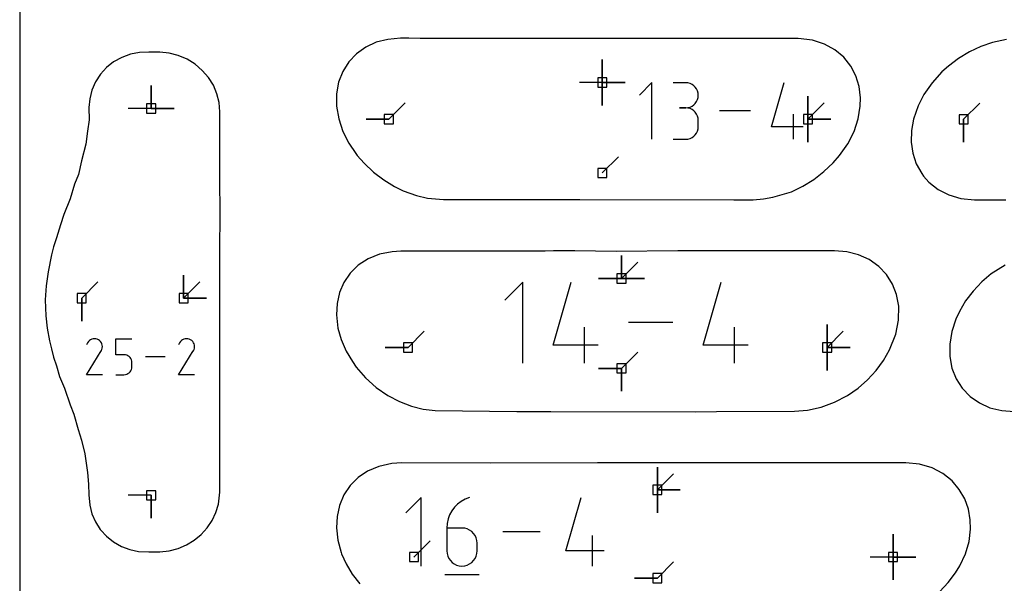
# Model space of a CAD drawing. Extents: x 0 to 600, y 0 to 900.
# Tile 12 of 56: x 0 to 61, y 209 to 244. Entities that reach past the tile are written whole.
import ezdxf

# ---------------------------------------------------------------- set-up
doc = ezdxf.new("R2010")
doc.units = 0

msp = doc.modelspace()

# ---------------------------------------------------------------- linework, layer by layer
at = {"layer": 'annotation', "color": 1}
for p, q in [((36.355701, 240.2722), (36.355701, 241.70095)), ((36.355701, 240.2722), (36.355701, 241.70095)), ((36.355701, 241.70095), (36.355701, 240.2722)), ((36.355701, 240.2722), (36.355701, 241.70095)), ((36.355701, 241.70095), (36.355701, 240.2722)), ((36.355701, 240.2722), (36.355701, 241.70095)), ((36.355701, 241.70095), (36.355701, 240.2722)), ((36.355701, 240.2722), (34.926951, 240.2722)), ((36.355701, 240.2722), (37.784451, 240.2722)), ((36.355701, 240.2722), (37.784451, 240.2722)), ((37.784451, 240.2722), (36.355701, 240.2722)), ((36.355701, 240.2722), (36.355701, 238.84345)), ((36.355701, 240.2722), (37.784451, 240.2722)), ((37.784451, 240.2722), (36.355701, 240.2722)), ((36.355701, 240.2722), (36.355701, 238.84345)), ((36.355701, 238.84345), (36.355701, 240.2722)), ((39.451266, 240.267593), (38.666394, 239.4825)), ((39.451266, 236.737109), (39.451266, 240.267593)), ((41.559073, 240.263497), (40.775087, 240.263497)), ((41.700075, 240.250841), (41.559073, 240.263497)), ((41.832752, 240.214368), (41.700075, 240.250841)), ((46.921329, 237.521981), (47.704208, 240.267593)), ((8.206722, 238.658104), (8.206722, 240.086854)), ((8.206722, 238.658104), (8.206722, 240.086854)), ((8.206722, 240.086854), (8.206722, 238.658104)), ((8.206722, 238.658104), (8.206722, 240.086854)), ((8.206722, 240.086854), (8.206722, 238.658104)), ((41.954899, 240.156322), (41.832752, 240.214368)), ((42.064309, 240.078945), (41.954899, 240.156322)), ((42.158774, 239.984481), (42.064309, 240.078945)), ((42.236089, 239.875173), (42.158774, 239.984481)), ((42.294045, 239.753265), (42.236089, 239.875173)), ((42.330438, 239.620998), (42.294045, 239.753265)), ((42.343059, 239.480618), (42.330438, 239.620998)), ((23.038202, 237.991575), (24.04848, 239.001854)), ((42.158774, 238.97492), (42.236089, 239.084504)), ((42.236089, 239.084504), (42.294045, 239.206798)), ((42.294045, 239.206798), (42.330438, 239.339578)), ((42.330438, 239.339578), (42.343059, 239.480618)), ((42.343059, 239.480618), (42.343059, 239.480618)), ((49.187316, 237.991575), (49.187316, 239.420325)), ((49.187316, 237.991575), (49.187316, 239.420325)), ((49.187316, 239.420325), (49.187316, 237.991575)), ((49.187316, 237.991575), (49.187316, 239.420325)), ((49.187316, 239.420325), (49.187316, 237.991575)), ((49.187316, 237.991575), (49.187316, 239.420325)), ((49.187316, 239.420325), (49.187316, 237.991575)), ((49.187316, 237.991575), (50.197594, 239.001854)), ((8.206722, 238.658104), (6.777972, 238.658104)), ((8.206722, 238.658104), (9.635472, 238.658104)), ((8.206722, 238.658104), (9.635472, 238.658104)), ((9.635472, 238.658104), (8.206722, 238.658104)), ((41.559073, 238.695525), (41.166526, 238.695525)), ((41.166526, 238.695525), (41.559073, 238.695525)), ((41.559073, 238.695525), (41.700075, 238.708184)), ((41.700075, 238.682868), (41.559073, 238.695525)), ((41.559073, 238.695525), (41.559073, 238.695525)), ((41.700075, 238.708184), (41.832752, 238.744678)), ((41.832752, 238.646396), (41.700075, 238.682868)), ((41.832752, 238.744678), (41.954899, 238.802782)), ((41.954899, 238.588349), (41.832752, 238.646396)), ((41.954899, 238.802782), (42.064309, 238.880271)), ((42.064309, 238.510973), (41.954899, 238.588349)), ((42.064309, 238.880271), (42.158774, 238.97492)), ((42.158774, 238.416509), (42.064309, 238.510973)), ((42.236089, 238.307201), (42.158774, 238.416509)), ((45.59773, 238.502351), (43.667322, 238.502351)), ((58.899642, 237.98277), (59.909921, 238.993048)), ((23.038202, 237.991575), (21.609452, 237.991575)), ((23.038202, 237.991575), (21.609452, 237.991575)), ((21.609452, 237.991575), (23.038202, 237.991575)), ((42.294045, 238.185292), (42.236089, 238.307201)), ((42.330438, 238.053026), (42.294045, 238.185292)), ((42.343059, 237.912646), (42.330438, 238.053026)), ((42.343059, 237.520099), (42.343059, 237.912646)), ((42.343059, 237.912646), (42.343059, 237.912646)), ((48.294024, 236.737109), (48.294024, 238.305081)), ((49.187316, 237.991575), (49.187315, 236.562825)), ((49.187316, 237.991575), (49.187315, 236.562825)), ((49.187315, 236.562825), (49.187316, 237.991575)), ((49.187316, 237.991575), (50.616066, 237.991575)), ((49.187316, 237.991575), (50.616066, 237.991575)), ((50.616066, 237.991575), (49.187316, 237.991575)), ((49.187316, 237.991575), (50.616066, 237.991575)), ((50.616066, 237.991575), (49.187316, 237.991575)), ((58.899642, 237.98277), (58.899642, 236.55402)), ((58.899642, 237.98277), (58.899642, 236.55402)), ((58.899642, 236.55402), (58.899642, 237.98277)), ((42.236089, 237.125445), (42.294045, 237.247363)), ((42.294045, 237.247363), (42.330438, 237.37966)), ((42.330438, 237.37966), (42.343059, 237.520099)), ((48.881627, 237.521981), (46.921329, 237.521981)), ((40.775087, 236.73722), (41.559073, 236.73722)), ((41.559073, 236.73722), (41.700075, 236.749869)), ((41.559073, 236.73722), (41.559073, 236.73722)), ((41.700075, 236.749869), (41.832752, 236.786323)), ((41.832752, 236.786323), (41.954899, 236.844346)), ((41.954899, 236.844346), (42.064309, 236.921699)), ((42.064309, 236.921699), (42.158774, 237.016145)), ((42.158774, 237.016145), (42.236089, 237.125445)), ((36.355923, 234.635032), (37.366202, 235.645311)), ((37.552215, 228.058611), (37.552215, 229.48736)), ((37.552215, 228.058611), (37.552215, 229.48736)), ((37.552215, 229.48736), (37.552215, 228.058611)), ((37.552215, 228.058611), (37.552215, 229.48736)), ((37.552215, 229.48736), (37.552215, 228.058611)), ((37.552215, 228.058611), (37.552215, 229.48736)), ((37.552215, 229.48736), (37.552215, 228.058611)), ((37.552215, 228.058611), (38.562494, 229.068889)), ((10.230949, 226.827165), (10.230949, 228.255915)), ((10.230949, 226.827165), (10.230949, 228.255915)), ((10.230949, 228.255915), (10.230949, 226.827165)), ((10.230949, 226.827165), (10.230949, 228.255915)), ((10.230949, 228.255915), (10.230949, 226.827165)), ((37.552215, 228.058611), (36.123465, 228.058611)), ((37.552215, 228.058611), (36.123465, 228.058611)), ((36.123465, 228.058611), (37.552215, 228.058611)), ((37.552215, 228.058611), (38.980965, 228.05861)), ((37.552215, 228.058611), (38.980965, 228.05861)), ((38.980965, 228.05861), (37.552215, 228.058611)), ((37.552215, 228.058611), (38.980965, 228.05861)), ((38.980965, 228.05861), (37.552215, 228.058611)), ((3.8708, 226.827165), (4.881079, 227.837444)), ((10.230949, 226.827165), (11.241228, 227.837444)), ((31.393755, 227.835295), (30.270336, 226.711559)), ((31.393755, 222.781966), (31.393755, 227.835295)), ((33.288595, 223.905386), (34.409163, 227.835295)), ((42.647522, 223.905386), (43.76809, 227.835295)), ((3.8708, 226.827165), (3.8708, 225.398415)), ((3.8708, 226.827165), (3.8708, 225.398415)), ((3.8708, 225.398415), (3.8708, 226.827165)), ((10.230949, 226.827165), (11.659699, 226.827165)), ((10.230949, 226.827165), (11.659699, 226.827165)), ((11.659699, 226.827165), (10.230949, 226.827165)), ((35.253392, 222.781966), (35.253392, 225.026271)), ((40.752999, 225.308631), (37.989925, 225.308631)), ((44.612318, 222.781966), (44.612318, 225.026271)), ((50.38165, 223.749801), (50.38165, 225.178551)), ((50.38165, 223.749801), (50.38165, 225.178551)), ((50.38165, 225.178551), (50.38165, 223.749801)), ((50.38165, 223.749801), (50.38165, 225.178551)), ((50.38165, 225.178551), (50.38165, 223.749801)), ((50.38165, 223.749801), (50.38165, 225.178551)), ((50.38165, 225.178551), (50.38165, 223.749801)), ((4.494673, 224.271062), (4.417266, 224.235385)), ((4.576772, 224.293088), (4.494673, 224.271062)), ((4.661667, 224.30097), (4.576772, 224.293088)), ((4.747463, 224.294217), (4.661667, 224.30097)), ((4.832264, 224.272335), (4.747463, 224.294217)), ((4.914173, 224.234832), (4.832264, 224.272335)), ((6.004494, 223.301229), (6.004494, 224.301025)), ((6.004494, 224.301025), (7.001614, 224.301025)), ((10.242638, 224.271062), (10.165231, 224.235385)), ((10.324738, 224.293088), (10.242638, 224.271062)), ((10.409633, 224.30097), (10.324738, 224.293088)), ((10.495429, 224.294217), (10.409633, 224.30097)), ((10.580229, 224.272335), (10.495429, 224.294217)), ((10.662138, 224.234832), (10.580229, 224.272335)), ((24.232536, 223.749801), (25.242815, 224.76008)), ((50.38165, 223.749801), (51.391928, 224.76008)), ((4.232155, 224.051374), (4.166685, 223.925784)), ((4.284111, 224.125049), (4.232155, 224.051374)), ((4.346446, 224.18655), (4.284111, 224.125049)), ((4.417266, 224.235385), (4.346446, 224.18655)), ((4.987432, 224.182811), (4.914173, 224.234832)), ((4.914173, 224.234832), (4.914173, 224.234832)), ((5.048684, 224.120387), (4.987432, 224.182811)), ((5.097385, 224.049471), (5.048684, 224.120387)), ((5.132991, 223.971978), (5.097385, 224.049471)), ((5.154956, 223.889821), (5.132991, 223.971978)), ((5.133562, 223.634496), (5.155786, 223.719167)), ((5.162736, 223.804913), (5.154956, 223.889821)), ((5.155786, 223.719167), (5.162736, 223.804913)), ((9.98012, 224.051374), (9.91465, 223.925784)), ((10.032076, 224.125049), (9.98012, 224.051374)), ((10.094412, 224.18655), (10.032076, 224.125049)), ((10.165231, 224.235385), (10.094412, 224.18655)), ((10.735397, 224.182811), (10.662138, 224.234832)), ((10.662138, 224.234832), (10.662138, 224.234832)), ((10.79665, 224.120387), (10.735397, 224.182811)), ((10.845351, 224.049471), (10.79665, 224.120387)), ((10.880956, 223.971978), (10.845351, 224.049471)), ((10.902921, 223.889821), (10.880956, 223.971978)), ((10.881527, 223.634496), (10.903752, 223.719167)), ((10.910701, 223.804913), (10.902921, 223.889821)), ((10.903752, 223.719167), (10.910701, 223.804913)), ((24.232536, 223.749801), (22.803786, 223.749801)), ((24.232536, 223.749801), (22.803786, 223.749801)), ((22.803786, 223.749801), (24.232536, 223.749801)), ((36.094451, 223.905386), (33.288595, 223.905386)), ((45.453378, 223.905386), (42.647522, 223.905386)), ((50.38165, 223.749801), (51.8104, 223.749801)), ((50.38165, 223.749801), (51.8104, 223.749801)), ((51.8104, 223.749801), (50.38165, 223.749801)), ((50.38165, 223.749801), (50.38165, 222.321051)), ((50.38165, 223.749801), (51.8104, 223.749801)), ((51.8104, 223.749801), (50.38165, 223.749801)), ((50.38165, 223.749801), (50.38165, 222.321051)), ((50.38165, 222.321051), (50.38165, 223.749801)), ((4.165277, 222.055867), (5.086648, 223.539157)), ((5.086648, 223.539157), (5.08775, 223.54052)), ((5.086648, 223.539157), (5.086648, 223.539157)), ((5.08775, 223.54052), (5.088806, 223.541895)), ((5.088806, 223.541895), (5.089824, 223.543292)), ((5.089824, 223.543292), (5.090811, 223.544725)), ((5.090811, 223.544725), (5.091773, 223.546204)), ((5.091773, 223.546204), (5.092718, 223.54774)), ((5.092718, 223.54774), (5.093653, 223.549347)), ((5.093653, 223.549347), (5.094584, 223.551034)), ((5.094584, 223.551034), (5.095519, 223.552814)), ((5.095519, 223.552814), (5.133562, 223.634496)), ((5.095519, 223.552814), (5.095519, 223.552814)), ((6.503054, 223.301229), (6.004494, 223.301229)), ((6.592573, 223.293227), (6.503054, 223.301229)), ((6.676868, 223.270149), (6.592573, 223.293227)), ((6.754521, 223.233386), (6.676868, 223.270149)), ((6.824117, 223.184331), (6.754521, 223.233386)), ((6.884236, 223.124374), (6.824117, 223.184331)), ((6.933463, 223.054909), (6.884236, 223.124374)), ((6.97038, 222.977325), (6.933463, 223.054909)), ((9.071357, 223.178455), (7.843753, 223.178455)), ((9.913242, 222.055867), (10.834614, 223.539157)), ((10.834614, 223.539157), (10.835715, 223.54052)), ((10.834614, 223.539157), (10.834614, 223.539157)), ((10.835715, 223.54052), (10.836772, 223.541895)), ((10.836772, 223.541895), (10.83779, 223.543292)), ((10.83779, 223.543292), (10.838776, 223.544725)), ((10.838776, 223.544725), (10.839739, 223.546204)), ((10.839739, 223.546204), (10.840684, 223.54774)), ((10.840684, 223.54774), (10.841618, 223.549347)), ((10.841618, 223.549347), (10.84255, 223.551034)), ((10.84255, 223.551034), (10.843484, 223.552814)), ((10.843484, 223.552814), (10.881527, 223.634496)), ((10.843484, 223.552814), (10.843484, 223.552814)), ((37.552373, 222.449507), (38.562652, 223.459786)), ((6.970364, 222.380896), (6.993565, 222.465322)), ((6.993569, 222.893016), (6.97038, 222.977325)), ((6.993565, 222.465322), (7.001614, 222.555008)), ((7.001614, 222.803373), (6.993569, 222.893016)), ((7.001614, 222.555008), (7.001614, 222.803373)), ((7.001614, 222.803373), (7.001614, 222.803373)), ((37.552373, 222.449507), (36.123623, 222.449507)), ((37.552373, 222.449507), (36.123623, 222.449507)), ((36.123623, 222.449507), (37.552373, 222.449507)), ((37.552373, 222.449507), (37.552373, 221.020757)), ((37.552373, 222.449507), (37.552373, 221.020757)), ((37.552373, 221.020757), (37.552373, 222.449507)), ((37.552373, 222.449507), (37.552373, 221.020757)), ((37.552373, 221.020757), (37.552373, 222.449507)), ((5.162397, 222.055867), (4.165277, 222.055867)), ((6.004494, 222.055885), (6.503054, 222.055885)), ((6.503054, 222.055885), (6.592536, 222.063931)), ((6.503054, 222.055885), (6.503054, 222.055885)), ((6.592536, 222.063931), (6.676811, 222.087125)), ((6.676811, 222.087125), (6.754459, 222.124057)), ((6.754459, 222.124057), (6.824059, 222.173312)), ((6.824059, 222.173312), (6.88419, 222.233479)), ((6.88419, 222.233479), (6.933432, 222.303144)), ((6.933432, 222.303144), (6.970364, 222.380896)), ((10.910362, 222.055867), (9.913242, 222.055867)), ((39.792236, 214.8694), (39.792236, 216.29815)), ((39.792236, 214.8694), (39.792236, 216.29815)), ((39.792236, 216.29815), (39.792236, 214.8694)), ((39.792236, 214.8694), (39.792236, 216.29815)), ((39.792236, 216.29815), (39.792236, 214.8694)), ((39.792236, 214.8694), (39.792236, 216.29815)), ((39.792236, 216.29815), (39.792236, 214.8694)), ((39.792236, 214.8694), (40.802515, 215.879679)), ((8.206722, 214.536082), (6.777972, 214.536082)), ((8.206722, 214.536082), (8.206722, 213.107332)), ((8.206722, 214.536082), (8.206722, 213.107332)), ((8.206722, 213.107332), (8.206722, 214.536082)), ((39.792236, 214.8694), (41.220986, 214.8694)), ((39.792236, 214.8694), (41.220986, 214.8694)), ((41.220986, 214.8694), (39.792236, 214.8694)), ((39.792236, 214.8694), (39.792236, 213.44065)), ((39.792236, 214.8694), (41.220986, 214.8694)), ((41.220986, 214.8694), (39.792236, 214.8694)), ((39.792236, 214.8694), (39.792236, 213.44065)), ((39.792236, 213.44065), (39.792236, 214.8694)), ((25.045732, 214.39629), (24.095592, 213.445882)), ((25.045732, 210.1224), (25.045732, 214.39629)), ((27.328012, 213.987675), (27.130996, 213.789822)), ((27.552546, 214.156998), (27.328012, 213.987675)), ((27.802035, 214.29435), (27.552546, 214.156998)), ((28.073919, 214.39629), (27.802035, 214.29435)), ((28.073919, 214.39629), (28.073919, 214.39629)), ((34.088751, 211.072541), (35.036479, 214.39629)), ((26.829758, 213.322294), (26.730659, 213.0595)), ((26.964057, 213.566881), (26.829758, 213.322294)), ((27.130996, 213.789822), (26.964057, 213.566881)), ((26.669322, 212.781942), (26.648307, 212.493061)), ((26.730659, 213.0595), (26.669322, 212.781942)), ((26.648307, 212.493061), (26.648307, 211.072541)), ((27.597375, 212.493061), (26.648307, 212.493061)), ((27.768067, 212.477828), (27.597375, 212.493061)), ((27.928683, 212.433896), (27.768067, 212.477828)), ((28.07655, 212.363914), (27.928683, 212.433896)), ((28.208998, 212.270531), (28.07655, 212.363914)), ((28.323354, 212.156397), (28.208998, 212.270531)), ((28.416949, 212.02416), (28.323354, 212.156397)), ((28.487109, 211.876471), (28.416949, 212.02416)), ((32.486444, 212.259345), (30.149554, 212.259345)), ((35.750491, 210.1224), (35.750491, 212.020537)), ((54.497209, 210.680598), (54.497209, 212.109348)), ((54.497209, 210.680598), (54.497209, 212.109348)), ((54.497209, 212.109348), (54.497209, 210.680598)), ((54.497209, 210.680598), (54.497209, 212.109348)), ((54.497209, 212.109348), (54.497209, 210.680598)), ((54.497209, 210.680598), (54.497209, 212.109348)), ((54.497209, 212.109348), (54.497209, 210.680598)), ((24.603008, 210.680598), (25.613287, 211.690876)), ((28.531165, 211.715979), (28.487109, 211.876471)), ((28.546443, 211.545333), (28.531165, 211.715979)), ((28.546443, 211.072541), (28.546443, 211.545333)), ((28.546443, 211.545333), (28.546443, 211.545333)), ((26.648307, 211.072541), (26.648307, 211.072541)), ((26.648307, 211.072541), (26.66363, 210.901812)), ((26.66363, 210.901812), (26.707795, 210.741098)), ((26.707795, 210.741098), (26.778099, 210.593088)), ((28.416949, 210.593088), (28.487109, 210.741098)), ((28.487109, 210.741098), (28.531165, 210.901812)), ((28.531165, 210.901812), (28.546443, 211.072541)), ((36.461824, 211.072541), (34.088751, 211.072541)), ((26.778099, 210.593088), (26.871837, 210.460471)), ((26.871837, 210.460471), (26.986304, 210.345937)), ((26.986304, 210.345937), (27.118796, 210.252173)), ((27.118796, 210.252173), (27.266608, 210.18187)), ((27.266608, 210.18187), (27.427036, 210.137716)), ((27.427036, 210.137716), (27.597375, 210.1224)), ((27.597375, 210.1224), (27.768067, 210.137716)), ((27.597375, 210.1224), (27.597375, 210.1224)), ((27.768067, 210.137716), (27.928683, 210.18187)), ((27.928683, 210.18187), (28.07655, 210.252173)), ((28.07655, 210.252173), (28.208998, 210.345937)), ((28.208998, 210.345937), (28.323354, 210.460471)), ((28.323354, 210.460471), (28.416949, 210.593088)), ((39.792236, 209.365133), (40.802515, 210.375412)), ((54.497209, 210.680598), (53.068459, 210.680598)), ((54.497209, 210.680598), (55.925959, 210.680598)), ((54.497209, 210.680598), (55.925959, 210.680598)), ((55.925959, 210.680598), (54.497209, 210.680598)), ((54.497209, 210.680598), (54.497209, 209.251848)), ((54.497209, 210.680598), (55.925959, 210.680598)), ((55.925959, 210.680598), (54.497209, 210.680598)), ((54.497209, 210.680598), (54.497209, 209.251848)), ((54.497209, 209.251848), (54.497209, 210.680598)), ((26.529439, 209.588164), (28.666384, 209.588164)), ((39.792236, 209.365133), (38.363486, 209.365133)), ((39.792236, 209.365133), (38.363486, 209.365133)), ((38.363486, 209.365133), (39.792236, 209.365133))]:
    msp.add_line(p, q, dxfattribs=at)
at = {"layer": 'boundary', "color": 5}
for p, q in [((22.253443, 242.781938), (21.591906, 242.480473)), ((22.980378, 242.967079), (22.253443, 242.781938)), ((23.754669, 243.031995), (22.980378, 242.967079)), ((24.274998, 243.03156), (23.754669, 243.031995)), ((24.982073, 243.024293), (24.274998, 243.03156)), ((31.50991, 243.013734), (24.982073, 243.024293)), ((32.809496, 243.014076), (31.50991, 243.013734)), ((33.494589, 243.01442), (32.809496, 243.014076)), ((37.74894, 243.014428), (33.494589, 243.01442)), ((38.557053, 243.01443), (37.74894, 243.014428)), ((40.492151, 243.015614), (38.557053, 243.01443)), ((45.766371, 243.029516), (40.492151, 243.015614)), ((46.592751, 243.028532), (45.766371, 243.029516)), ((48.579993, 243.018291), (46.592751, 243.028532)), ((49.463585, 242.90949), (48.579993, 243.018291)), ((50.215976, 242.670978), (49.463585, 242.90949)), ((60.703768, 242.781586), (59.972852, 242.531357)), ((61.568432, 242.953527), (60.703768, 242.781586)), ((7.476362, 242.152015), (6.905893, 242.037618)), ((8.058035, 242.178729), (7.476362, 242.152015)), ((8.740094, 242.171894), (8.058035, 242.178729)), ((9.322893, 242.11202), (8.740094, 242.171894)), ((9.896067, 241.961521), (9.322893, 242.11202)), ((21.012281, 242.069635), (20.529245, 241.559063)), ((21.591906, 242.480473), (21.012281, 242.069635)), ((50.873686, 242.312713), (50.215976, 242.670978)), ((51.424561, 241.850964), (50.873686, 242.312713)), ((59.261728, 242.196127), (58.582755, 241.782649)), ((59.972852, 242.531357), (59.261728, 242.196127)), ((5.86388, 241.559084), (5.41796, 241.20679)), ((6.363961, 241.838335), (5.86388, 241.559084)), ((6.905893, 242.037618), (6.363961, 241.838335)), ((10.440906, 241.727782), (9.896067, 241.961521)), ((10.944045, 241.416464), (10.440906, 241.727782)), ((20.529245, 241.559063), (20.155281, 240.960985)), ((51.860733, 241.303202), (51.424561, 241.850964)), ((58.582755, 241.782649), (57.947133, 241.298028)), ((5.41796, 241.20679), (5.037187, 240.790183)), ((11.392841, 241.035365), (10.944045, 241.416464)), ((11.776178, 240.594008), (11.392841, 241.035365)), ((20.155281, 240.960985), (19.900222, 240.289834)), ((52.178133, 240.687314), (51.860733, 241.303202)), ((57.538723, 240.939467), (56.930185, 240.263066)), ((57.947133, 241.298028), (57.538723, 240.939467)), ((4.730923, 240.319561), (4.506664, 239.806558)), ((5.037187, 240.790183), (4.730923, 240.319561)), ((12.084824, 240.10309), (11.776178, 240.594008)), ((19.900222, 240.289834), (19.771045, 239.562186)), ((52.375924, 240.020984), (52.178133, 240.687314)), ((56.930185, 240.263066), (56.420832, 239.529814)), ((4.506664, 239.806558), (4.369899, 239.263816)), ((12.311026, 239.574879), (12.084824, 240.10309)), ((52.455955, 239.321103), (52.375924, 240.020984)), ((4.369899, 239.263816), (4.323724, 238.709896)), ((12.449288, 239.022358), (12.311026, 239.574879)), ((12.496201, 238.456166), (12.449288, 239.022358)), ((19.771045, 239.562186), (19.771603, 238.795833)), ((52.45191, 238.791403), (52.455955, 239.321103)), ((56.420832, 239.529814), (56.057572, 238.813217)), ((4.323724, 238.709896), (4.33584, 237.956027)), ((12.495959, 234.755442), (12.496201, 238.456166)), ((19.771603, 238.795833), (19.912337, 238.002986)), ((52.322951, 238.00823), (52.45191, 238.791403)), ((56.057572, 238.813217), (55.771432, 237.998706)), ((4.33584, 237.956027), (4.238008, 237.231898)), ((19.912337, 238.002986), (20.170165, 237.224851)), ((52.065028, 237.228088), (52.322951, 238.00823)), ((55.771432, 237.998706), (55.648842, 237.289689)), ((4.238008, 237.231898), (4.125068, 236.431017)), ((20.170165, 237.224851), (20.537626, 236.494177)), ((51.669455, 236.456881), (52.065028, 237.228088)), ((55.648842, 237.289689), (55.630955, 236.556866)), ((55.630955, 236.556866), (55.730228, 235.860108)), ((4.125068, 236.431017), (3.861168, 235.39818)), ((20.537626, 236.494177), (20.981295, 235.843598)), ((51.162138, 235.72404), (51.669455, 236.456881)), ((3.861168, 235.39818), (3.659829, 234.54258)), ((20.981295, 235.843598), (21.063933, 235.726859)), ((21.063933, 235.726859), (21.498827, 235.239357)), ((50.761801, 235.274192), (51.162138, 235.72404)), ((55.730228, 235.860108), (55.947344, 235.199626)), ((12.514249, 231.635587), (12.495959, 234.755442)), ((21.498827, 235.239357), (22.080244, 234.690557)), ((49.547925, 234.227634), (50.182494, 234.719066)), ((50.182494, 234.719066), (50.761801, 235.274192)), ((55.947344, 235.199626), (56.283436, 234.592386)), ((3.659829, 234.54258), (3.427122, 233.942041)), ((22.080244, 234.690557), (22.715441, 234.205324)), ((22.715441, 234.205324), (23.394085, 233.791245)), ((48.868588, 233.80777), (49.547925, 234.227634)), ((56.283436, 234.592386), (56.387524, 234.429572)), ((56.387524, 234.429572), (56.736926, 234.055884)), ((3.427122, 233.942041), (3.14686, 233.013779)), ((23.394085, 233.791245), (23.927984, 233.520888)), ((23.927984, 233.520888), (24.764378, 233.220158)), ((48.154805, 233.466339), (48.868588, 233.80777)), ((56.736926, 234.055884), (57.30296, 233.607732)), ((57.30296, 233.607732), (57.972888, 233.264934)), ((3.14686, 233.013779), (2.758276, 232.04104)), ((24.764378, 233.220158), (25.448938, 233.073499)), ((25.448938, 233.073499), (26.451285, 232.971163)), ((26.451285, 232.971163), (34.945227, 232.970521)), ((34.945227, 232.970521), (44.552533, 232.951155)), ((44.552533, 232.951155), (45.777104, 232.969677)), ((45.777104, 232.969677), (46.403717, 233.019607)), ((46.403717, 233.019607), (46.995118, 233.120051)), ((46.995118, 233.120051), (48.154805, 233.466339)), ((57.972888, 233.264934), (58.733751, 233.043129)), ((58.733751, 233.043129), (59.571552, 232.955422)), ((59.571552, 232.955422), (60.495882, 232.951155)), ((60.495882, 232.951155), (61.540608, 232.95597)), ((2.758276, 232.04104), (2.547422, 231.40012)), ((12.495629, 230.248332), (12.514249, 231.635587)), ((2.547422, 231.40012), (2.305407, 230.588034)), ((2.305407, 230.588034), (2.111665, 230.037112)), ((2.111665, 230.037112), (1.985318, 229.521363)), ((12.495842, 226.597465), (12.495629, 230.248332)), ((1.985318, 229.521363), (1.767425, 228.468144)), ((21.739523, 229.28381), (21.12311, 228.884421)), ((22.454213, 229.569042), (21.739523, 229.28381)), ((23.251983, 229.725685), (22.454213, 229.569042)), ((23.792743, 229.765093), (23.251983, 229.725685)), ((31.15097, 229.757197), (23.792743, 229.765093)), ((32.780132, 229.752026), (31.15097, 229.757197)), ((33.317052, 229.770667), (32.780132, 229.752026)), ((34.638585, 229.770227), (33.317052, 229.770667)), ((37.215445, 229.743712), (34.638585, 229.770227)), ((41.05941, 229.770229), (37.215445, 229.743712)), ((45.039814, 229.776155), (41.05941, 229.770229)), ((50.833629, 229.769705), (45.039814, 229.776155)), ((51.611589, 229.711889), (50.833629, 229.769705)), ((52.342677, 229.533438), (51.611589, 229.711889)), ((53.012149, 229.234306), (52.342677, 229.533438)), ((53.605127, 228.811535), (53.012149, 229.234306)), ((21.12311, 228.884421), (20.616079, 228.387443)), ((54.0909, 228.297619), (53.605127, 228.811535)), ((61.495859, 228.893691), (60.628664, 228.342336)), ((1.767425, 228.468144), (1.645598, 227.596278)), ((20.616079, 228.387443), (20.225415, 227.810494)), ((54.463465, 227.709664), (54.0909, 228.297619)), ((60.628664, 228.342336), (60.031821, 227.836548)), ((1.645598, 227.596278), (1.5948, 226.730813)), ((20.225415, 227.810494), (19.954435, 227.171584)), ((54.720153, 227.064339), (54.463465, 227.709664)), ((60.031821, 227.836548), (59.494433, 227.270625)), ((1.5948, 226.730813), (1.623215, 225.73458)), ((19.954435, 227.171584), (19.803286, 226.488369)), ((54.854051, 226.338345), (54.720153, 227.064339)), ((59.494433, 227.270625), (59.026164, 226.653271)), ((12.49608, 223.007645), (12.495842, 226.597465)), ((19.803286, 226.488369), (19.769563, 225.77778)), ((54.839082, 225.45791), (54.854051, 226.338345)), ((59.026164, 226.653271), (58.636333, 225.993999)), ((1.623215, 225.73458), (1.715448, 224.947816)), ((19.769563, 225.77778), (19.856368, 224.958249)), ((58.406017, 225.518645), (58.159892, 224.742649)), ((58.636333, 225.993999), (58.406017, 225.518645)), ((1.715448, 224.947816), (1.858761, 224.173607)), ((19.856368, 224.958249), (20.0569, 224.256543)), ((54.660535, 224.583818), (54.839082, 225.45791)), ((20.0569, 224.256543), (20.369552, 223.531129)), ((54.279484, 223.595735), (54.660535, 224.583818)), ((58.159892, 224.742649), (58.034577, 223.95893)), ((1.858761, 224.173607), (1.984925, 223.666706)), ((1.984925, 223.666706), (2.111245, 223.150576)), ((58.034577, 223.95893), (58.039215, 223.194309)), ((2.111245, 223.150576), (2.298973, 222.605415)), ((20.369552, 223.531129), (20.758649, 222.871619)), ((53.899438, 222.930866), (54.279484, 223.595735)), ((58.039215, 223.194309), (58.173401, 222.468808)), ((2.298973, 222.605415), (2.487848, 221.95083)), ((12.495769, 218.266216), (12.49608, 223.007645)), ((20.758649, 222.871619), (20.99421, 222.523393)), ((20.99421, 222.523393), (21.575694, 221.857077)), ((53.439151, 222.306872), (53.899438, 222.930866)), ((58.173401, 222.468808), (58.433161, 221.800474)), ((2.487848, 221.95083), (2.804531, 221.210146)), ((21.575694, 221.857077), (22.241475, 221.263994)), ((52.90793, 221.733564), (53.439151, 222.306872)), ((58.433161, 221.800474), (58.811479, 221.205696)), ((2.804531, 221.210146), (3.145172, 220.17659)), ((22.241475, 221.263994), (22.974812, 220.759049)), ((51.645051, 220.759524), (52.315495, 221.219987)), ((52.315495, 221.219987), (52.90793, 221.733564)), ((58.811479, 221.205696), (59.298375, 220.698892)), ((22.974812, 220.759049), (23.705135, 220.379612)), ((50.842305, 220.342727), (51.645051, 220.759524)), ((59.298375, 220.698892), (59.881335, 220.29219)), ((3.145172, 220.17659), (3.371429, 219.58499)), ((23.705135, 220.379612), (24.438926, 220.099093)), ((24.438926, 220.099093), (25.185667, 219.9086)), ((49.166454, 219.850635), (50.00797, 220.036609)), ((50.00797, 220.036609), (50.842305, 220.342727)), ((59.881335, 220.29219), (60.545588, 219.995155)), ((60.545588, 219.995155), (61.274549, 219.814602)), ((3.371429, 219.58499), (3.658598, 218.646961)), ((25.185667, 219.9086), (25.930726, 219.813532)), ((25.930726, 219.813532), (31.023546, 219.769002)), ((31.023546, 219.769002), (33.138677, 219.75946)), ((33.138677, 219.75946), (42.197063, 219.744465)), ((42.197063, 219.744465), (43.483027, 219.763916)), ((43.483027, 219.763916), (48.342037, 219.788989)), ((48.342037, 219.788989), (49.166454, 219.850635)), ((61.274549, 219.814602), (62.052774, 219.754511)), ((3.658598, 218.646961), (3.851349, 217.975259)), ((12.49609, 214.733351), (12.495769, 218.266216)), ((3.851349, 217.975259), (4.054959, 217.118148)), ((4.054959, 217.118148), (4.237288, 215.957992)), ((22.402671, 216.338721), (21.705782, 216.039995)), ((23.216854, 216.515365), (22.402671, 216.338721)), ((23.853546, 216.562002), (23.216854, 216.515365)), ((29.348932, 216.534208), (23.853546, 216.562002)), ((36.06392, 216.566775), (29.348932, 216.534208)), ((42.867367, 216.566765), (36.06392, 216.566775)), ((43.457653, 216.567143), (42.867367, 216.566765)), ((55.286538, 216.567468), (43.457653, 216.567143)), ((56.149016, 216.476097), (55.286538, 216.567468)), ((56.927286, 216.244551), (56.149016, 216.476097)), ((4.237288, 215.957992), (4.302187, 215.21944)), ((21.705782, 216.039995), (21.117003, 215.636109)), ((57.605961, 215.891949), (56.927286, 216.244551)), ((58.175041, 215.438702), (57.605961, 215.891949)), ((4.302187, 215.21944), (4.321213, 214.566495)), ((20.623361, 215.136737), (20.231051, 214.552375)), ((21.117003, 215.636109), (20.623361, 215.136737)), ((58.629714, 214.905288), (58.175041, 215.438702)), ((4.321213, 214.566495), (4.366889, 213.927478)), ((12.405727, 213.989034), (12.49609, 214.733351)), ((20.231051, 214.552375), (19.955707, 213.904163)), ((58.969155, 214.311182), (58.629714, 214.905288)), ((4.366889, 213.927478), (4.502754, 213.384673)), ((12.246397, 213.459904), (12.405727, 213.989034)), ((19.955707, 213.904163), (19.805994, 213.221131)), ((59.195542, 213.674219), (58.969155, 214.311182)), ((4.502754, 213.384673), (4.725341, 212.870667)), ((12.007445, 212.95959), (12.246397, 213.459904)), ((19.805994, 213.221131), (19.771742, 212.512617)), ((59.313193, 213.010392), (59.195542, 213.674219)), ((4.725341, 212.870667), (5.029222, 212.398191)), ((11.695232, 212.498495), (12.007445, 212.95959)), ((59.33866, 212.430799), (59.313193, 213.010392)), ((5.029222, 212.398191), (5.057606, 212.366515)), ((5.057606, 212.366515), (5.406923, 211.978874)), ((5.406923, 211.978874), (5.84916, 211.623072)), ((10.882067, 211.730637), (11.317185, 212.08597)), ((11.317185, 212.08597), (11.695232, 212.498495)), ((19.771742, 212.512617), (19.84682, 211.73475)), ((59.235768, 211.647552), (59.33866, 212.430799)), ((5.84916, 211.623072), (6.345039, 211.339591)), ((9.87914, 211.218992), (10.399203, 211.439552)), ((10.399203, 211.439552), (10.882067, 211.730637)), ((19.84682, 211.73475), (20.058892, 210.959901)), ((59.015057, 210.886849), (59.235768, 211.647552)), ((6.345039, 211.339591), (6.86926, 211.146658)), ((6.86926, 211.146658), (7.417902, 211.033792)), ((7.417902, 211.033792), (8.047912, 210.999351)), ((8.047912, 210.999351), (8.746008, 211.015743)), ((8.746008, 211.015743), (9.318211, 211.07315)), ((9.318211, 211.07315), (9.87914, 211.218992)), ((20.058892, 210.959901), (20.079387, 210.892097)), ((20.079387, 210.892097), (20.364249, 210.265265)), ((58.673592, 210.136081), (59.015057, 210.886849)), ((20.364249, 210.265265), (20.753242, 209.616259)), ((58.39831, 209.696886), (58.673592, 210.136081)), ((20.753242, 209.616259), (21.220219, 209.012026)), ((57.942966, 209.085364), (58.39831, 209.696886)), ((57.417216, 208.527082), (57.942966, 209.085364))]:
    msp.add_line(p, q, dxfattribs=at)
at = {"layer": 'frame', "color": 5}
msp.add_line((0, 900), (0, 0), dxfattribs=at)
at = {"layer": 'hole', "color": 5}
for p, q in [((36.641451, 240.55795), (36.069951, 240.55795)), ((36.069951, 240.55795), (36.069951, 239.98645)), ((36.641451, 239.98645), (36.641451, 240.55795)), ((36.069951, 239.98645), (36.641451, 239.98645)), ((8.492472, 238.943854), (7.920972, 238.943854)), ((7.920972, 238.943854), (7.920972, 238.372354)), ((8.492472, 238.372354), (8.492472, 238.943854)), ((7.920972, 238.372354), (8.492472, 238.372354)), ((23.323952, 238.277325), (22.752452, 238.277325)), ((22.752452, 238.277325), (22.752452, 237.705825)), ((23.323952, 237.705825), (23.323952, 238.277325)), ((49.473066, 238.277325), (48.901566, 238.277325)), ((48.901566, 238.277325), (48.901566, 237.705825)), ((49.473066, 237.705825), (49.473066, 238.277325)), ((59.185392, 238.26852), (58.613892, 238.26852)), ((58.613892, 238.26852), (58.613892, 237.69702)), ((59.185392, 237.69702), (59.185392, 238.26852)), ((22.752452, 237.705825), (23.323952, 237.705825)), ((48.901566, 237.705825), (49.473066, 237.705825)), ((58.613892, 237.69702), (59.185392, 237.69702)), ((36.641673, 234.920782), (36.070173, 234.920782)), ((36.070173, 234.920782), (36.070173, 234.349282)), ((36.641673, 234.349282), (36.641673, 234.920782)), ((36.070173, 234.349282), (36.641673, 234.349282)), ((37.837965, 228.344361), (37.266465, 228.344361)), ((37.266465, 228.344361), (37.266465, 227.772861)), ((37.837965, 227.772861), (37.837965, 228.344361)), ((37.266465, 227.772861), (37.837965, 227.772861)), ((4.15655, 227.112915), (3.58505, 227.112915)), ((3.58505, 227.112915), (3.58505, 226.541415)), ((4.15655, 226.541415), (4.15655, 227.112915)), ((10.516699, 227.112915), (9.945199, 227.112915)), ((9.945199, 227.112915), (9.945199, 226.541415)), ((10.516699, 226.541415), (10.516699, 227.112915)), ((3.58505, 226.541415), (4.15655, 226.541415)), ((9.945199, 226.541415), (10.516699, 226.541415)), ((24.518286, 224.035551), (23.946786, 224.035551)), ((23.946786, 224.035551), (23.946786, 223.464051)), ((24.518286, 223.464051), (24.518286, 224.035551)), ((50.6674, 224.035551), (50.0959, 224.035551)), ((50.0959, 224.035551), (50.0959, 223.464051)), ((50.6674, 223.464051), (50.6674, 224.035551)), ((23.946786, 223.464051), (24.518286, 223.464051)), ((50.0959, 223.464051), (50.6674, 223.464051)), ((37.838123, 222.735257), (37.266623, 222.735257)), ((37.266623, 222.735257), (37.266623, 222.163757)), ((37.838123, 222.163757), (37.838123, 222.735257)), ((37.266623, 222.163757), (37.838123, 222.163757)), ((40.077986, 215.15515), (39.506486, 215.15515)), ((39.506486, 215.15515), (39.506486, 214.58365)), ((40.077986, 214.58365), (40.077986, 215.15515)), ((8.492472, 214.821832), (7.920972, 214.821832)), ((7.920972, 214.821832), (7.920972, 214.250332)), ((8.492472, 214.250332), (8.492472, 214.821832)), ((39.506486, 214.58365), (40.077986, 214.58365)), ((7.920972, 214.250332), (8.492472, 214.250332)), ((24.888758, 210.966348), (24.317258, 210.966348)), ((24.317258, 210.966348), (24.317258, 210.394848)), ((24.888758, 210.394848), (24.888758, 210.966348)), ((54.782959, 210.966348), (54.211459, 210.966348)), ((54.211459, 210.966348), (54.211459, 210.394848)), ((54.782959, 210.394848), (54.782959, 210.966348)), ((24.317258, 210.394848), (24.888758, 210.394848)), ((54.211459, 210.394848), (54.782959, 210.394848)), ((40.077986, 209.650883), (39.506486, 209.650883)), ((39.506486, 209.650883), (39.506486, 209.079383)), ((40.077986, 209.079383), (40.077986, 209.650883)), ((39.506486, 209.079383), (40.077986, 209.079383))]:
    msp.add_line(p, q, dxfattribs=at)

doc.saveas('drawing.dxf')
